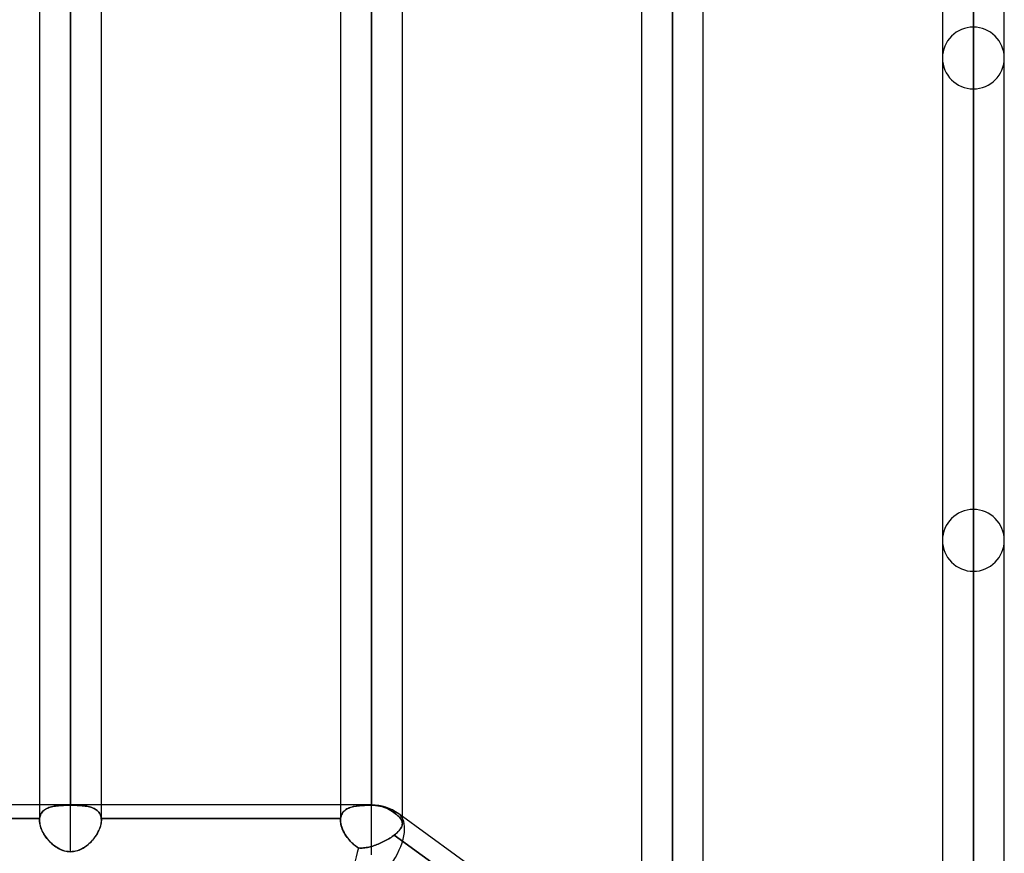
# Model space of a CAD drawing. Header units: millimetres. Extents: x -100 to 123, y -288 to 288.
# Tile 70 of 72: x 18 to 54, y 179 to 210. Entities that reach past the tile are written whole.
import ezdxf

# ---------------------------------------------------------------- set-up
doc = ezdxf.new("R2010")
doc.units = ezdxf.units.MM
doc.layers.add('MAIN-1', color=7, linetype='Continuous')
doc.layers.add('MAIN-2', color=7, linetype='Continuous')

msp = doc.modelspace()

# ---------------------------------------------------------------- linework, layer by layer
at = {"layer": 'MAIN-1'}
for p, q in [((20.305, 249.73), (20.305, 181.077)), ((31.305, 249.73), (31.305, 181.077)), ((19.175, 248.6), (19.175, 181.077)), ((21.435, 181.077), (21.435, 248.6)), ((30.175, 248.6), (30.175, 181.077)), ((32.435, 180.657), (32.435, 248.6)), ((42.305, 173.487), (42.305, 238.43)), ((41.175, 237.3), (41.175, 174.308)), ((43.435, 172.666), (43.435, 237.3)), ((53.305, 165.497), (53.305, 227.13)), ((52.175, 226), (52.175, 166.318)), ((54.435, 164.665), (54.435, 226)), ((31.305, 181.077), (2.543, 181.077)), ((31.305, 179.25), (31.305, 181.077)), ((54.301, 164.773), (32.301, 180.754))]:
    msp.add_line(p, q, dxfattribs=at)
msp.add_arc((31.305, 179.382), 1.695, 54.0051, 90, dxfattribs=at)
for start_param, end_param in [(1.675405, 3.141593), (-3.141593, -3.140592)]:
    msp.add_ellipse((31.305, 179.382), major_axis=(-0.996, -1.371), ratio=0.506681, start_param=start_param, end_param=end_param, dxfattribs=at)
at = {"layer": 'MAIN-2'}
for p, q in [((20.305, 249.73), (20.305, 181.065)), ((31.305, 249.73), (31.305, 181.065)), ((20.305, 179.367), (20.305, 247.47)), ((31.305, 179.559), (31.305, 247.47)), ((42.305, 238.43), (42.305, 173.21)), ((42.305, 171.565), (42.305, 236.17)), ((53.305, 227.13), (53.305, 165.217)), ((53.305, 163.729), (53.305, 224.87)), ((53.305, 209.502), (53.305, 152.857)), ((53.305, 151.258), (53.305, 207.242)), ((53.305, 191.874), (53.305, 140.385)), ((53.305, 138.786), (53.305, 189.614)), ((19.175, 181.077), (19.175, 180.514)), ((19.562, 180.993), (19.609, 181.006)), ((19.611, 181.006), (19.564, 180.993)), ((19.609, 181.006), (19.658, 181.017)), ((19.66, 181.018), (19.611, 181.006)), ((19.658, 181.017), (19.709, 181.027)), ((19.711, 181.028), (19.66, 181.018)), ((19.709, 181.027), (19.762, 181.036)), ((19.764, 181.036), (19.711, 181.028)), ((19.762, 181.036), (19.817, 181.043)), ((19.818, 181.043), (19.764, 181.036)), ((19.817, 181.043), (19.873, 181.049)), ((19.875, 181.049), (19.818, 181.043)), ((19.873, 181.049), (19.931, 181.054)), ((19.933, 181.054), (19.875, 181.049)), ((19.931, 181.054), (19.991, 181.058)), ((19.992, 181.058), (19.933, 181.054)), ((19.991, 181.058), (20.052, 181.061)), ((20.053, 181.061), (19.992, 181.058)), ((20.052, 181.061), (20.115, 181.063)), ((20.115, 181.063), (20.053, 181.061)), ((20.178, 181.064), (20.115, 181.063)), ((20.115, 181.063), (20.178, 181.064)), ((20.241, 181.065), (20.178, 181.064)), ((20.178, 181.064), (20.241, 181.065)), ((20.305, 181.065), (20.241, 181.065)), ((20.241, 181.065), (20.305, 181.065)), ((20.305, 181.065), (20.368, 181.065)), ((20.368, 181.065), (20.305, 181.065)), ((20.368, 181.065), (20.431, 181.064)), ((20.432, 181.064), (20.368, 181.065)), ((20.431, 181.064), (20.494, 181.063)), ((20.494, 181.063), (20.432, 181.064)), ((20.494, 181.063), (20.556, 181.061)), ((20.556, 181.061), (20.494, 181.063)), ((20.556, 181.061), (20.617, 181.058)), ((20.617, 181.058), (20.556, 181.061)), ((20.617, 181.058), (20.676, 181.054)), ((20.677, 181.054), (20.617, 181.058)), ((20.676, 181.054), (20.734, 181.049)), ((20.735, 181.049), (20.677, 181.054)), ((20.734, 181.049), (20.79, 181.043)), ((20.792, 181.043), (20.735, 181.049)), ((20.79, 181.043), (20.845, 181.036)), ((20.846, 181.036), (20.792, 181.043)), ((20.845, 181.036), (20.898, 181.028)), ((20.899, 181.028), (20.846, 181.036)), ((20.898, 181.028), (20.949, 181.018)), ((20.95, 181.018), (20.899, 181.028)), ((20.949, 181.018), (20.998, 181.007)), ((20.999, 181.006), (20.95, 181.018)), ((20.998, 181.007), (21.045, 180.993)), ((21.046, 180.993), (20.999, 181.006)), ((21.435, 180.514), (21.435, 181.077)), ((30.175, 181.077), (30.175, 180.514)), ((30.563, 180.993), (30.61, 181.006)), ((30.639, 181.013), (30.589, 181)), ((30.61, 181.006), (30.659, 181.018)), ((30.691, 181.024), (30.639, 181.013)), ((30.659, 181.018), (30.71, 181.028)), ((30.745, 181.033), (30.691, 181.024)), ((30.71, 181.028), (30.763, 181.036)), ((30.801, 181.041), (30.745, 181.033)), ((30.763, 181.036), (30.818, 181.043)), ((30.859, 181.048), (30.801, 181.041)), ((30.818, 181.043), (30.874, 181.049)), ((30.919, 181.053), (30.859, 181.048)), ((30.874, 181.049), (30.932, 181.054)), ((30.981, 181.057), (30.919, 181.053)), ((30.932, 181.054), (30.992, 181.058)), ((31.044, 181.06), (30.981, 181.057)), ((30.992, 181.058), (31.052, 181.061)), ((31.108, 181.063), (31.044, 181.06)), ((31.052, 181.061), (31.115, 181.063)), ((31.173, 181.064), (31.108, 181.063)), ((31.115, 181.063), (31.177, 181.064)), ((31.238, 181.065), (31.173, 181.064)), ((31.177, 181.064), (31.241, 181.065)), ((31.305, 181.065), (31.238, 181.065)), ((31.241, 181.065), (31.305, 181.065)), ((31.305, 181.065), (31.305, 181.077)), ((31.305, 179.25), (31.305, 181.077)), ((31.305, 181.065), (31.379, 181.063)), ((31.379, 181.063), (31.305, 181.065)), ((31.379, 181.063), (31.456, 181.058)), ((31.456, 181.058), (31.379, 181.063)), ((31.456, 181.058), (31.533, 181.048)), ((31.533, 181.048), (31.456, 181.058)), ((31.533, 181.048), (31.609, 181.034)), ((31.609, 181.034), (31.533, 181.048)), ((31.609, 181.034), (31.683, 181.017)), ((31.683, 181.017), (31.609, 181.034)), ((31.683, 181.017), (31.751, 180.996)), ((31.751, 180.996), (31.683, 181.017)), ((19.196, 180.667), (19.186, 180.625)), ((19.186, 180.625), (19.196, 180.667)), ((19.211, 180.708), (19.196, 180.667)), ((19.196, 180.667), (19.21, 180.706)), ((19.21, 180.706), (19.228, 180.744)), ((19.228, 180.745), (19.211, 180.708)), ((19.249, 180.781), (19.228, 180.745)), ((19.228, 180.744), (19.248, 180.779)), ((19.248, 180.779), (19.272, 180.812)), ((19.273, 180.813), (19.249, 180.781)), ((19.272, 180.812), (19.299, 180.843)), ((19.3, 180.844), (19.273, 180.813)), ((19.299, 180.843), (19.329, 180.871)), ((19.33, 180.872), (19.3, 180.844)), ((19.329, 180.871), (19.361, 180.896)), ((19.363, 180.898), (19.33, 180.872)), ((19.361, 180.896), (19.397, 180.92)), ((19.398, 180.921), (19.363, 180.898)), ((19.397, 180.92), (19.435, 180.941)), ((19.436, 180.942), (19.398, 180.921)), ((19.435, 180.941), (19.475, 180.96)), ((19.477, 180.961), (19.436, 180.942)), ((19.475, 180.96), (19.517, 180.977)), ((19.519, 180.978), (19.477, 180.961)), ((19.517, 180.977), (19.562, 180.993)), ((19.564, 180.993), (19.519, 180.978)), ((21.045, 180.993), (21.09, 180.979)), ((21.091, 180.978), (21.046, 180.993)), ((21.09, 180.979), (21.132, 180.962)), ((21.134, 180.961), (21.091, 180.978)), ((21.132, 180.962), (21.173, 180.943)), ((21.174, 180.942), (21.134, 180.961)), ((21.173, 180.943), (21.211, 180.921)), ((21.212, 180.921), (21.174, 180.942)), ((21.211, 180.921), (21.246, 180.898)), ((21.248, 180.897), (21.212, 180.921)), ((21.246, 180.898), (21.279, 180.872)), ((21.28, 180.871), (21.248, 180.897)), ((21.279, 180.872), (21.309, 180.844)), ((21.31, 180.843), (21.28, 180.871)), ((21.309, 180.844), (21.337, 180.814)), ((21.337, 180.813), (21.31, 180.843)), ((21.337, 180.814), (21.361, 180.781)), ((21.361, 180.78), (21.337, 180.813)), ((21.361, 180.781), (21.382, 180.745)), ((21.382, 180.745), (21.361, 180.78)), ((21.382, 180.745), (21.399, 180.708)), ((21.4, 180.707), (21.382, 180.745)), ((21.399, 180.708), (21.413, 180.668)), ((21.414, 180.667), (21.4, 180.707)), ((21.413, 180.668), (21.424, 180.625)), ((21.424, 180.625), (21.414, 180.667)), ((30.197, 180.671), (30.186, 180.627)), ((30.186, 180.625), (30.197, 180.667)), ((30.213, 180.712), (30.197, 180.671)), ((30.197, 180.667), (30.211, 180.707)), ((30.211, 180.707), (30.228, 180.745)), ((30.231, 180.751), (30.213, 180.712)), ((30.228, 180.745), (30.249, 180.78)), ((30.253, 180.787), (30.231, 180.751)), ((30.249, 180.78), (30.273, 180.813)), ((30.279, 180.82), (30.253, 180.787)), ((30.273, 180.813), (30.3, 180.843)), ((30.308, 180.851), (30.279, 180.82)), ((30.3, 180.843), (30.33, 180.872)), ((30.34, 180.88), (30.308, 180.851)), ((30.33, 180.872), (30.362, 180.897)), ((30.375, 180.906), (30.34, 180.88)), ((30.362, 180.897), (30.398, 180.921)), ((30.412, 180.929), (30.375, 180.906)), ((30.398, 180.921), (30.436, 180.942)), ((30.453, 180.95), (30.412, 180.929)), ((30.436, 180.942), (30.476, 180.961)), ((30.496, 180.969), (30.453, 180.95)), ((30.476, 180.961), (30.518, 180.978)), ((30.541, 180.986), (30.496, 180.969)), ((30.518, 180.978), (30.563, 180.993)), ((30.589, 181), (30.541, 180.986)), ((31.751, 180.996), (31.819, 180.973)), ((31.819, 180.973), (31.751, 180.996)), ((31.819, 180.973), (31.887, 180.944)), ((31.887, 180.944), (31.819, 180.973)), ((31.887, 180.944), (31.953, 180.912)), ((31.953, 180.912), (31.887, 180.944)), ((31.953, 180.912), (32.015, 180.877)), ((32.015, 180.877), (31.953, 180.912)), ((32.015, 180.877), (32.073, 180.84)), ((32.073, 180.84), (32.015, 180.877)), ((32.118, 180.807), (32.073, 180.84)), ((32.073, 180.84), (32.125, 180.802)), ((32.16, 180.776), (32.118, 180.807)), ((32.125, 180.802), (32.173, 180.766)), ((32.2, 180.745), (32.16, 180.776)), ((32.173, 180.766), (32.218, 180.73)), ((32.237, 180.714), (32.2, 180.745)), ((32.218, 180.73), (32.258, 180.695)), ((32.271, 180.683), (32.237, 180.714)), ((32.258, 180.695), (32.295, 180.66)), ((32.302, 180.653), (32.271, 180.683)), ((32.295, 180.66), (32.327, 180.626)), ((32.329, 180.624), (32.302, 180.653)), ((32.435, 180.396), (32.435, 180.657)), ((10.431, 180.581), (19.179, 180.581)), ((19.179, 180.581), (10.431, 180.581)), ((19.175, 180.533), (19.176, 180.543)), ((19.176, 180.543), (19.175, 180.533)), ((19.175, 180.524), (19.175, 180.533)), ((19.175, 180.533), (19.175, 180.524)), ((19.175, 180.514), (19.175, 180.524)), ((19.175, 180.524), (19.175, 180.514)), ((19.177, 180.462), (19.175, 180.514)), ((19.175, 180.514), (19.177, 180.468)), ((19.176, 180.553), (19.177, 180.562)), ((19.177, 180.562), (19.176, 180.553)), ((19.176, 180.543), (19.176, 180.553)), ((19.176, 180.553), (19.176, 180.543)), ((19.177, 180.562), (19.178, 180.572)), ((19.178, 180.572), (19.177, 180.562)), ((19.177, 180.468), (19.182, 180.42)), ((19.183, 180.408), (19.177, 180.462)), ((19.178, 180.572), (19.179, 180.581)), ((19.179, 180.581), (19.178, 180.572)), ((19.186, 180.625), (19.179, 180.581)), ((19.179, 180.581), (19.186, 180.625)), ((19.182, 180.42), (19.19, 180.372)), ((19.194, 180.353), (19.183, 180.408)), ((19.19, 180.372), (19.201, 180.323)), ((19.208, 180.297), (19.194, 180.353)), ((19.201, 180.323), (19.215, 180.273)), ((19.226, 180.24), (19.208, 180.297)), ((21.384, 180.242), (21.4, 180.289)), ((21.406, 180.31), (21.389, 180.256)), ((21.4, 180.289), (21.412, 180.335)), ((21.418, 180.362), (21.406, 180.31)), ((21.412, 180.335), (21.422, 180.381)), ((21.428, 180.414), (21.418, 180.362)), ((21.422, 180.381), (21.429, 180.426)), ((21.424, 180.625), (21.431, 180.581)), ((21.431, 180.581), (21.424, 180.625)), ((21.433, 180.464), (21.428, 180.414)), ((21.429, 180.426), (21.434, 180.47)), ((21.432, 180.57), (21.431, 180.581)), ((21.431, 180.581), (21.432, 180.57)), ((21.431, 180.581), (30.179, 180.581)), ((30.179, 180.581), (21.431, 180.581)), ((21.433, 180.559), (21.432, 180.57)), ((21.432, 180.57), (21.433, 180.559)), ((21.434, 180.548), (21.433, 180.559)), ((21.433, 180.559), (21.434, 180.547)), ((21.435, 180.513), (21.433, 180.464)), ((21.435, 180.536), (21.434, 180.548)), ((21.434, 180.547), (21.435, 180.536)), ((21.434, 180.47), (21.435, 180.513)), ((21.435, 180.525), (21.435, 180.536)), ((21.435, 180.536), (21.435, 180.525)), ((21.435, 180.513), (21.435, 180.525)), ((21.435, 180.525), (21.435, 180.513)), ((30.175, 180.536), (30.176, 180.548)), ((30.176, 180.548), (30.175, 180.536)), ((30.175, 180.525), (30.175, 180.536)), ((30.175, 180.536), (30.175, 180.525)), ((30.175, 180.514), (30.175, 180.525)), ((30.175, 180.525), (30.175, 180.514)), ((30.177, 180.464), (30.175, 180.514)), ((30.175, 180.514), (30.178, 180.454)), ((30.176, 180.548), (30.177, 180.559)), ((30.177, 180.559), (30.176, 180.548)), ((30.177, 180.559), (30.178, 180.57)), ((30.178, 180.57), (30.177, 180.559)), ((30.182, 180.414), (30.177, 180.464)), ((30.178, 180.57), (30.179, 180.581)), ((30.179, 180.581), (30.178, 180.57)), ((30.178, 180.454), (30.186, 180.391)), ((30.186, 180.627), (30.179, 180.581)), ((30.179, 180.581), (30.186, 180.625)), ((30.192, 180.362), (30.182, 180.414)), ((30.186, 180.391), (30.2, 180.327)), ((30.205, 180.308), (30.192, 180.362)), ((30.2, 180.327), (30.219, 180.262)), ((30.221, 180.255), (30.205, 180.308)), ((32.327, 180.626), (32.355, 180.593)), ((32.354, 180.595), (32.329, 180.624)), ((32.375, 180.567), (32.354, 180.595)), ((32.355, 180.593), (32.379, 180.56)), ((32.393, 180.539), (32.375, 180.567)), ((32.379, 180.56), (32.399, 180.528)), ((32.408, 180.511), (32.393, 180.539)), ((32.399, 180.528), (32.414, 180.496)), ((32.399, 180.258), (32.412, 180.287)), ((32.418, 180.301), (32.404, 180.268)), ((32.419, 180.484), (32.408, 180.511)), ((32.412, 180.287), (32.423, 180.316)), ((32.414, 180.496), (32.425, 180.464)), ((32.428, 180.335), (32.418, 180.301)), ((32.428, 180.456), (32.419, 180.484)), ((32.423, 180.316), (32.43, 180.344)), ((32.425, 180.464), (32.432, 180.432)), ((32.433, 180.428), (32.428, 180.456)), ((32.433, 180.368), (32.428, 180.335)), ((32.43, 180.344), (32.434, 180.372)), ((32.432, 180.432), (32.435, 180.4)), ((32.435, 180.4), (32.433, 180.428)), ((32.435, 180.4), (32.433, 180.368)), ((32.434, 180.372), (32.435, 180.4)), ((19.215, 180.273), (19.233, 180.222)), ((19.248, 180.183), (19.226, 180.24)), ((19.233, 180.222), (19.253, 180.172)), ((19.273, 180.126), (19.248, 180.183)), ((19.253, 180.172), (19.276, 180.121)), ((19.302, 180.069), (19.273, 180.126)), ((19.276, 180.121), (19.301, 180.071)), ((19.301, 180.071), (19.329, 180.021)), ((19.334, 180.013), (19.302, 180.069)), ((19.329, 180.021), (19.36, 179.971)), ((19.369, 179.957), (19.334, 180.013)), ((19.36, 179.971), (19.393, 179.922)), ((19.406, 179.903), (19.369, 179.957)), ((21.227, 179.935), (21.19, 179.884)), ((21.212, 179.914), (21.243, 179.96)), ((21.261, 179.988), (21.227, 179.935)), ((21.243, 179.96), (21.272, 180.006)), ((21.292, 180.041), (21.261, 179.988)), ((21.272, 180.006), (21.299, 180.053)), ((21.321, 180.094), (21.292, 180.041)), ((21.299, 180.053), (21.324, 180.1)), ((21.347, 180.148), (21.321, 180.094)), ((21.324, 180.1), (21.347, 180.147)), ((21.37, 180.202), (21.347, 180.148)), ((21.347, 180.147), (21.367, 180.195)), ((21.367, 180.195), (21.384, 180.242)), ((21.389, 180.256), (21.37, 180.202)), ((30.219, 180.262), (30.243, 180.196)), ((30.241, 180.201), (30.221, 180.255)), ((30.264, 180.146), (30.241, 180.201)), ((30.243, 180.196), (30.271, 180.131)), ((30.29, 180.092), (30.264, 180.146)), ((30.271, 180.131), (30.304, 180.065)), ((30.319, 180.039), (30.29, 180.092)), ((30.304, 180.065), (30.342, 180)), ((30.351, 179.985), (30.319, 180.039)), ((30.342, 180), (30.383, 179.936)), ((30.385, 179.933), (30.351, 179.985)), ((30.383, 179.936), (30.428, 179.873)), ((30.422, 179.882), (30.385, 179.933)), ((32.062, 179.92), (32.101, 179.948)), ((32.101, 179.948), (32.062, 179.92)), ((32.101, 179.948), (32.138, 179.976)), ((32.138, 179.976), (32.101, 179.948)), ((32.185, 180.013), (32.138, 179.976)), ((32.138, 179.976), (32.179, 180.008)), ((32.138, 179.976), (41.566, 173.127)), ((41.566, 173.127), (32.138, 179.976)), ((32.179, 180.008), (32.217, 180.04)), ((32.229, 180.051), (32.185, 180.013)), ((32.217, 180.04), (32.252, 180.072)), ((32.269, 180.089), (32.229, 180.051)), ((32.252, 180.072), (32.284, 180.104)), ((32.304, 180.126), (32.269, 180.089)), ((32.284, 180.104), (32.313, 180.136)), ((32.335, 180.162), (32.304, 180.126)), ((32.313, 180.136), (32.339, 180.167)), ((32.362, 180.198), (32.335, 180.162)), ((32.339, 180.167), (32.362, 180.198)), ((32.385, 180.233), (32.362, 180.198)), ((32.362, 180.198), (32.382, 180.228)), ((32.382, 180.228), (32.399, 180.258)), ((32.404, 180.268), (32.385, 180.233)), ((19.393, 179.922), (19.428, 179.874)), ((19.447, 179.849), (19.406, 179.903)), ((19.428, 179.874), (19.464, 179.827)), ((19.489, 179.798), (19.447, 179.849)), ((19.464, 179.827), (19.503, 179.782)), ((19.535, 179.747), (19.489, 179.798)), ((19.503, 179.782), (19.543, 179.738)), ((19.582, 179.699), (19.535, 179.747)), ((19.543, 179.738), (19.585, 179.696)), ((19.632, 179.653), (19.582, 179.699)), ((19.585, 179.696), (19.629, 179.656)), ((19.629, 179.656), (19.673, 179.618)), ((19.685, 179.608), (19.632, 179.653)), ((19.673, 179.618), (19.719, 179.582)), ((19.739, 179.567), (19.685, 179.608)), ((19.719, 179.582), (19.766, 179.548)), ((19.795, 179.528), (19.739, 179.567)), ((20.88, 179.573), (20.829, 179.538)), ((20.859, 179.559), (20.904, 179.591)), ((20.929, 179.611), (20.88, 179.573)), ((20.904, 179.591), (20.947, 179.626)), ((20.977, 179.651), (20.929, 179.611)), ((20.947, 179.626), (20.989, 179.663)), ((21.023, 179.694), (20.977, 179.651)), ((20.989, 179.663), (21.03, 179.701)), ((21.067, 179.739), (21.023, 179.694)), ((21.03, 179.701), (21.07, 179.742)), ((21.11, 179.785), (21.067, 179.739)), ((21.07, 179.742), (21.108, 179.783)), ((21.108, 179.783), (21.144, 179.826)), ((21.151, 179.834), (21.11, 179.785)), ((21.144, 179.826), (21.179, 179.87)), ((21.19, 179.884), (21.151, 179.834)), ((21.179, 179.87), (21.212, 179.914)), ((30.461, 179.832), (30.422, 179.882)), ((30.428, 179.873), (30.477, 179.812)), ((30.502, 179.783), (30.461, 179.832)), ((30.477, 179.812), (30.529, 179.753)), ((30.545, 179.737), (30.502, 179.783)), ((30.529, 179.753), (30.585, 179.697)), ((30.589, 179.692), (30.545, 179.737)), ((30.585, 179.697), (30.643, 179.643)), ((30.635, 179.65), (30.589, 179.692)), ((30.683, 179.61), (30.635, 179.65)), ((30.643, 179.643), (30.705, 179.593)), ((30.732, 179.572), (30.683, 179.61)), ((30.705, 179.593), (30.769, 179.546)), ((30.783, 179.536), (30.732, 179.572)), ((31.305, 179.559), (31.355, 179.574)), ((31.355, 179.574), (31.305, 179.559)), ((31.355, 179.574), (31.405, 179.59)), ((31.405, 179.59), (31.355, 179.574)), ((31.405, 179.59), (31.455, 179.608)), ((31.455, 179.608), (31.405, 179.59)), ((31.455, 179.608), (31.505, 179.627)), ((31.505, 179.627), (31.455, 179.608)), ((31.505, 179.627), (31.555, 179.646)), ((31.555, 179.646), (31.505, 179.627)), ((31.555, 179.646), (31.605, 179.667)), ((31.605, 179.667), (31.555, 179.646)), ((31.605, 179.667), (31.654, 179.689)), ((31.654, 179.689), (31.605, 179.667)), ((31.654, 179.689), (31.703, 179.712)), ((31.703, 179.712), (31.654, 179.689)), ((31.703, 179.712), (31.751, 179.736)), ((31.751, 179.736), (31.703, 179.712)), ((31.751, 179.736), (31.799, 179.76)), ((31.799, 179.76), (31.751, 179.736)), ((31.799, 179.76), (31.846, 179.786)), ((31.845, 179.786), (31.799, 179.76)), ((31.891, 179.811), (31.845, 179.786)), ((31.846, 179.786), (31.891, 179.811)), ((31.891, 179.811), (31.936, 179.838)), ((31.936, 179.838), (31.891, 179.811)), ((31.936, 179.838), (31.979, 179.865)), ((31.979, 179.865), (31.936, 179.838)), ((31.979, 179.865), (32.021, 179.892)), ((32.022, 179.892), (31.979, 179.865)), ((32.021, 179.892), (32.062, 179.92)), ((32.062, 179.92), (32.022, 179.892)), ((19.766, 179.548), (19.815, 179.516)), ((19.854, 179.493), (19.795, 179.528)), ((19.815, 179.516), (19.865, 179.487)), ((19.914, 179.461), (19.854, 179.493)), ((19.865, 179.487), (19.916, 179.46)), ((19.976, 179.434), (19.914, 179.461)), ((19.916, 179.46), (19.969, 179.437)), ((19.969, 179.437), (20.023, 179.416)), ((20.039, 179.41), (19.976, 179.434)), ((20.023, 179.416), (20.078, 179.399)), ((20.104, 179.392), (20.039, 179.41)), ((20.078, 179.399), (20.134, 179.385)), ((20.17, 179.378), (20.104, 179.392)), ((20.134, 179.385), (20.191, 179.375)), ((20.237, 179.37), (20.17, 179.378)), ((20.191, 179.375), (20.248, 179.369)), ((20.305, 179.367), (20.237, 179.37)), ((20.248, 179.369), (20.305, 179.367)), ((20.305, 179.367), (20.359, 179.369)), ((20.367, 179.369), (20.305, 179.367)), ((20.359, 179.369), (20.413, 179.374)), ((20.428, 179.376), (20.367, 179.369)), ((20.413, 179.374), (20.466, 179.383)), ((20.488, 179.388), (20.428, 179.376)), ((20.466, 179.383), (20.519, 179.395)), ((20.548, 179.403), (20.488, 179.388)), ((20.519, 179.395), (20.571, 179.41)), ((20.607, 179.423), (20.548, 179.403)), ((20.571, 179.41), (20.621, 179.429)), ((20.665, 179.447), (20.607, 179.423)), ((20.621, 179.429), (20.671, 179.45)), ((20.721, 179.474), (20.665, 179.447)), ((20.671, 179.45), (20.72, 179.473)), ((20.72, 179.473), (20.767, 179.499)), ((20.776, 179.504), (20.721, 179.474)), ((20.767, 179.499), (20.814, 179.528)), ((20.829, 179.538), (20.776, 179.504)), ((20.814, 179.528), (20.859, 179.559)), ((30.769, 179.546), (30.836, 179.503)), ((30.836, 179.503), (30.783, 179.536)), ((30.881, 179.5), (30.836, 179.503)), ((30.836, 179.503), (30.88, 179.5)), ((30.88, 179.5), (30.925, 179.5)), ((30.927, 179.5), (30.881, 179.5)), ((30.925, 179.5), (30.971, 179.501)), ((30.973, 179.501), (30.927, 179.5)), ((30.971, 179.501), (31.017, 179.504)), ((31.02, 179.504), (30.973, 179.501)), ((31.017, 179.504), (31.064, 179.509)), ((31.066, 179.51), (31.02, 179.504)), ((31.064, 179.509), (31.111, 179.516)), ((31.114, 179.516), (31.066, 179.51)), ((31.111, 179.516), (31.159, 179.524)), ((31.161, 179.525), (31.114, 179.516)), ((31.159, 179.524), (31.207, 179.535)), ((31.209, 179.535), (31.161, 179.525)), ((31.207, 179.535), (31.256, 179.546)), ((31.257, 179.547), (31.209, 179.535)), ((31.256, 179.546), (31.305, 179.559)), ((31.305, 179.559), (31.257, 179.547))]:
    msp.add_line(p, q, dxfattribs=at)
for centre, start, end in [((53.305, 208.372), 90, 180.0003), ((53.305, 208.372), 359.9997, 90), ((53.305, 208.372), 180.0003, 270), ((53.305, 208.372), 270, 359.9997), ((53.305, 190.744), 90, 179.9998), ((53.305, 190.744), 0.0002, 90), ((53.305, 190.744), 179.9998, 270), ((53.305, 190.744), 270, 0.0002)]:
    msp.add_arc(centre, 1.13, start, end, dxfattribs=at)
for major_axis, ratio, start_param, end_param in [((-0.996, -1.371), 0.506681, -3.140592, -2.863973), ((-0.996, -1.371), 0.506681, -3.140592, -2.863973), ((-0.996, -1.371), 0.506681, 1.675405, 3.141593), ((-0.549, -1.688), 0.272097, -1.553931, -0.087671), ((-0.549, -1.688), 0.272097, -1.553931, -0.087671)]:
    msp.add_ellipse((31.305, 179.382), major_axis=major_axis, ratio=ratio, start_param=start_param, end_param=end_param, dxfattribs=at)

doc.saveas('drawing.dxf')
